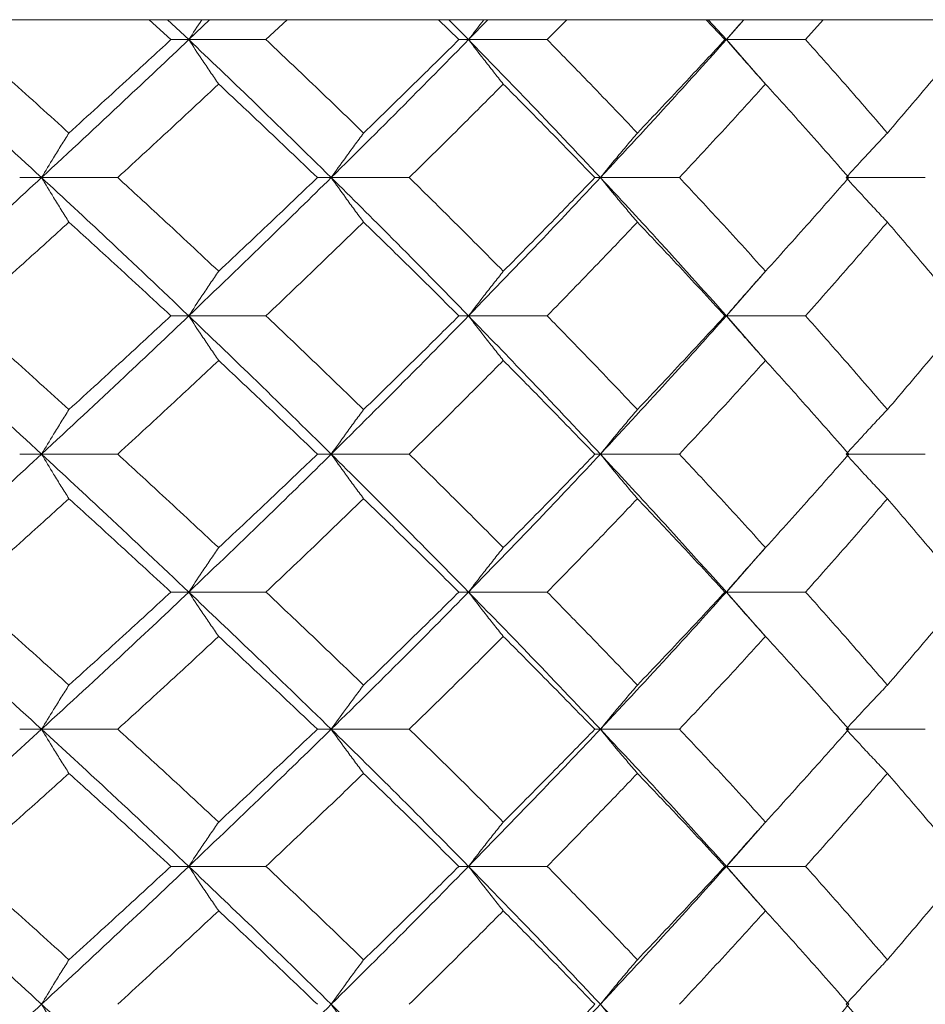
# Model space of a CAD drawing. Header units: inches. Extents: x -3.7 to 22.7, y -9.6 to 17.3.
# Tile 121 of 130: x 20.8 to 21.2, y -0.1 to 0.3. Entities that reach past the tile are written whole.
import ezdxf

# ---------------------------------------------------------------- set-up
doc = ezdxf.new("R2010")
doc.units = ezdxf.units.IN
doc.header["$MEASUREMENT"] = 0

msp = doc.modelspace()

# ---------------------------------------------------------------- linework, layer by layer
at = {"color": 7, "linetype": 'Continuous', "lineweight": 15}
for p, q in [((21.53654, 0.31728), (20.27456, 0.31728)), ((20.86603, 0.30846), (20.8564, 0.31728)), ((20.87392, 0.30846), (20.86453, 0.31728)), ((20.87392, 0.30846), (20.88315, 0.31728)), ((20.90808, 0.30846), (20.91739, 0.31728)), ((20.9934, 0.30846), (20.98442, 0.31728)), ((20.99768, 0.30846), (20.98893, 0.31728)), ((20.99768, 0.30846), (21.00624, 0.31728)), ((21.03248, 0.30846), (21.04109, 0.31728)), ((21.11109, 0.30846), (21.10285, 0.31728)), ((21.11171, 0.30846), (21.1037, 0.31728)), ((21.11171, 0.30846), (21.1195, 0.31728)), ((21.14677, 0.30846), (21.15459, 0.31728)), ((20.87392, 0.30846), (20.86603, 0.30846)), ((20.87392, 0.30846), (20.90808, 0.30846)), ((20.99768, 0.30846), (20.9934, 0.30846)), ((20.99768, 0.30846), (21.03248, 0.30846)), ((21.11171, 0.30846), (21.11109, 0.30846)), ((21.12892, 0.28898), (21.11171, 0.30846)), ((21.11171, 0.30846), (21.14677, 0.30846)), ((20.80882, 0.24751), (20.79914, 0.24751)), ((20.80882, 0.24751), (20.84251, 0.24751)), ((20.93694, 0.24751), (20.93084, 0.24751)), ((20.93694, 0.24751), (20.97146, 0.24751)), ((21.056, 0.24751), (21.05354, 0.24751)), ((21.056, 0.24751), (21.09097, 0.24751)), ((21.16469, 0.24751), (21.19972, 0.24751)), ((21.11171, 0.18638), (21.12888, 0.20596)), ((20.87392, 0.18638), (20.86603, 0.18638)), ((20.87392, 0.18638), (20.90808, 0.18638)), ((20.99768, 0.18638), (20.9934, 0.18638)), ((20.99768, 0.18638), (21.03248, 0.18638)), ((21.11171, 0.18638), (21.11109, 0.18638)), ((21.12892, 0.16681), (21.11171, 0.18638)), ((21.11171, 0.18638), (21.14677, 0.18638)), ((20.80882, 0.12526), (20.79914, 0.12526)), ((20.80882, 0.12526), (20.84251, 0.12526)), ((20.93694, 0.12526), (20.93084, 0.12526)), ((20.93694, 0.12526), (20.97146, 0.12526)), ((21.056, 0.12526), (21.05354, 0.12526)), ((21.056, 0.12526), (21.09097, 0.12526)), ((21.16469, 0.12526), (21.19972, 0.12526)), ((21.11171, 0.0643), (21.12887, 0.0838)), ((20.87392, 0.0643), (20.86603, 0.0643)), ((20.87392, 0.0643), (20.90808, 0.0643)), ((20.99768, 0.0643), (20.9934, 0.0643)), ((20.99768, 0.0643), (21.03248, 0.0643)), ((21.11171, 0.0643), (21.11109, 0.0643)), ((21.12892, 0.04487), (21.11171, 0.0643)), ((21.11171, 0.0643), (21.14677, 0.0643)), ((20.80882, 0.00368), (20.79914, 0.00368)), ((20.80882, 0.00368), (20.84251, 0.00368)), ((20.93694, 0.00368), (20.93084, 0.00368)), ((20.93694, 0.00368), (20.97146, 0.00368)), ((21.056, 0.00368), (21.05354, 0.00368)), ((21.056, 0.00368), (21.09097, 0.00368)), ((21.16469, 0.00368), (21.19972, 0.00368)), ((21.11171, -0.05694), (21.12888, -0.0375)), ((20.87392, -0.05694), (20.86603, -0.05694)), ((20.87392, -0.05694), (20.90808, -0.05694)), ((20.99768, -0.05694), (20.9934, -0.05694)), ((20.99768, -0.05694), (21.03248, -0.05694)), ((21.11171, -0.05694), (21.11109, -0.05694)), ((21.12892, -0.07642), (21.11171, -0.05694)), ((21.11171, -0.05694), (21.14677, -0.05694))]:
    msp.add_line(p, q, dxfattribs=at)
for points, knots in [([(20.8798, 0.31728), (20.87978, 0.31725), (20.8778, 0.31434), (20.87585, 0.31139), (20.87392, 0.30846)], [0, 0, 0, 0, 0.010766, 1, 1, 1, 1]), ([(21.00451, 0.31728), (21.00448, 0.31725), (21.00219, 0.31434), (20.99993, 0.31139), (20.99768, 0.30846)], [0, 0, 0, 0, 0.010766, 1, 1, 1, 1]), ([(21.11941, 0.31728), (21.11939, 0.31725), (21.1168, 0.31434), (21.11424, 0.31139), (21.11171, 0.30846)], [0, 0, 0, 0, 0.010766, 1, 1, 1, 1]), ([(20.80882, 0.24751), (20.79643, 0.2589), (20.77432, 0.27924), (20.75172, 0.29954), (20.74179, 0.30846)], [0, 0, 0, 0, 0.560458, 1, 1, 1, 1]), ([(20.82093, 0.26719), (20.8124, 0.27491), (20.79718, 0.28867), (20.78173, 0.30242), (20.77494, 0.30846)], [0, 0, 0, 0, 0.560339, 1, 1, 1, 1]), ([(20.80882, 0.24751), (20.82111, 0.2589), (20.84304, 0.27924), (20.86449, 0.29954), (20.87392, 0.30846)], [0, 0, 0, 0, 0.5604576, 1, 1, 1, 1]), ([(20.82093, 0.26719), (20.82941, 0.27491), (20.84455, 0.28867), (20.85947, 0.30242), (20.86603, 0.30846)], [0, 0, 0, 0, 0.560339, 1, 1, 1, 1]), ([(20.88716, 0.28883), (20.88592, 0.29063), (20.88344, 0.29424), (20.87902, 0.30077), (20.87586, 0.30554), (20.87392, 0.30846)], [0, 0, 0, 0, 0.2791678, 0.5583356, 1, 1, 1, 1]), ([(20.93694, 0.24751), (20.92532, 0.2589), (20.90459, 0.27924), (20.88329, 0.29954), (20.87392, 0.30846)], [0, 0, 0, 0, 0.560458, 1, 1, 1, 1]), ([(20.95127, 0.26719), (20.94328, 0.27491), (20.92901, 0.28867), (20.91447, 0.30242), (20.90808, 0.30846)], [0, 0, 0, 0, 0.560339, 1, 1, 1, 1]), ([(20.93694, 0.24751), (20.94844, 0.2589), (20.96896, 0.27924), (20.98891, 0.29954), (20.99768, 0.30846)], [0, 0, 0, 0, 0.560458, 1, 1, 1, 1]), ([(20.95127, 0.26719), (20.95921, 0.27491), (20.97338, 0.28867), (20.98728, 0.30242), (20.9934, 0.30846)], [0, 0, 0, 0, 0.560339, 1, 1, 1, 1]), ([(21.01307, 0.28883), (21.01163, 0.29063), (21.00874, 0.29424), (21.0036, 0.30077), (20.99993, 0.30554), (20.99768, 0.30846)], [0, 0, 0, 0, 0.279168, 0.558336, 1, 1, 1, 1]), ([(21.056, 0.24751), (21.04528, 0.2589), (21.02615, 0.27924), (21.00638, 0.29954), (20.99768, 0.30846)], [0, 0, 0, 0, 0.560458, 1, 1, 1, 1]), ([(21.07239, 0.26719), (21.06502, 0.27491), (21.05186, 0.28867), (21.0384, 0.30242), (21.03248, 0.30846)], [0, 0, 0, 0, 0.560339, 1, 1, 1, 1]), ([(21.056, 0.24751), (21.06658, 0.2589), (21.08546, 0.27924), (21.1037, 0.29954), (21.11171, 0.30846)], [0, 0, 0, 0, 0.560458, 1, 1, 1, 1]), ([(21.07239, 0.26719), (21.0797, 0.27491), (21.09274, 0.28867), (21.10549, 0.30242), (21.11109, 0.30846)], [0, 0, 0, 0, 0.560339, 1, 1, 1, 1]), ([(21.12907, 0.28883), (21.12745, 0.29063), (21.12419, 0.29424), (21.11839, 0.30077), (21.11425, 0.30554), (21.11171, 0.30846)], [0, 0, 0, 0, 0.279168, 0.558336, 1, 1, 1, 1]), ([(21.18296, 0.26719), (21.17629, 0.27491), (21.16439, 0.28867), (21.15215, 0.30242), (21.14677, 0.30846)], [0, 0, 0, 0, 0.560339, 1, 1, 1, 1]), ([(21.18296, 0.26719), (21.18956, 0.27491), (21.20134, 0.28867), (21.21278, 0.30242), (21.21781, 0.30846)], [0, 0, 0, 0, 0.560339, 1, 1, 1, 1]), ([(20.84251, 0.24751), (20.85091, 0.25523), (20.86591, 0.26901), (20.88067, 0.28278), (20.88716, 0.28883)], [0, 0, 0, 0, 0.560274, 1, 1, 1, 1]), ([(20.93084, 0.24751), (20.92275, 0.25523), (20.90832, 0.26901), (20.89363, 0.28278), (20.88716, 0.28883)], [0, 0, 0, 0, 0.560274, 1, 1, 1, 1]), ([(20.97146, 0.24751), (20.9793, 0.25523), (20.9933, 0.26901), (21.00703, 0.28278), (21.01307, 0.28883)], [0, 0, 0, 0, 0.560274, 1, 1, 1, 1]), ([(21.05354, 0.24751), (21.04606, 0.25523), (21.03271, 0.26901), (21.01907, 0.28278), (21.01307, 0.28883)], [0, 0, 0, 0, 0.560274, 1, 1, 1, 1]), ([(21.09097, 0.24751), (21.09817, 0.25523), (21.11102, 0.26901), (21.12356, 0.28278), (21.12907, 0.28883)], [0, 0, 0, 0, 0.5602736, 1, 1, 1, 1]), ([(21.1659, 0.24751), (21.15911, 0.25523), (21.147, 0.26901), (21.13455, 0.28278), (21.12907, 0.28883)], [0, 0, 0, 0, 0.560274, 1, 1, 1, 1]), ([(20.82093, 0.26719), (20.81979, 0.26539), (20.81752, 0.26178), (20.81348, 0.25523), (20.81059, 0.25044), (20.80882, 0.24751)], [0, 0, 0, 0, 0.27887, 0.557739, 1, 1, 1, 1]), ([(20.95127, 0.26719), (20.94993, 0.26539), (20.94724, 0.26178), (20.94245, 0.25523), (20.93904, 0.25044), (20.93694, 0.24751)], [0, 0, 0, 0, 0.27887, 0.557739, 1, 1, 1, 1]), ([(21.07239, 0.26719), (21.07085, 0.26539), (21.06778, 0.26178), (21.06231, 0.25523), (21.05839, 0.25044), (21.056, 0.24751)], [0, 0, 0, 0, 0.27887, 0.557739, 1, 1, 1, 1]), ([(21.18296, 0.26719), (21.18125, 0.26539), (21.17782, 0.26178), (21.17172, 0.25523), (21.16736, 0.25044), (21.16469, 0.24751)], [0, 0, 0, 0, 0.27887, 0.557739, 1, 1, 1, 1]), ([(20.74179, 0.18638), (20.75443, 0.1978), (20.77698, 0.21818), (20.79909, 0.23855), (20.80882, 0.24751)], [0, 0, 0, 0, 0.560155, 1, 1, 1, 1]), ([(20.82093, 0.2278), (20.81979, 0.22961), (20.81753, 0.23322), (20.81348, 0.23977), (20.81059, 0.24457), (20.80882, 0.24751)], [0, 0, 0, 0, 0.2787754, 0.5575509, 1, 1, 1, 1]), ([(20.87392, 0.18638), (20.8619, 0.1978), (20.84045, 0.21818), (20.81848, 0.23855), (20.80882, 0.24751)], [0, 0, 0, 0, 0.560155, 1, 1, 1, 1]), ([(20.88716, 0.2061), (20.87889, 0.21384), (20.86413, 0.22764), (20.84912, 0.24144), (20.84251, 0.24751)], [0, 0, 0, 0, 0.560136, 1, 1, 1, 1]), ([(20.87392, 0.18638), (20.88584, 0.1978), (20.9071, 0.21818), (20.92782, 0.23855), (20.93694, 0.24751)], [0, 0, 0, 0, 0.560155, 1, 1, 1, 1]), ([(20.88716, 0.2061), (20.89539, 0.21384), (20.91006, 0.22764), (20.92449, 0.24144), (20.93084, 0.24751)], [0, 0, 0, 0, 0.560136, 1, 1, 1, 1]), ([(20.95127, 0.2278), (20.94993, 0.22961), (20.94724, 0.23322), (20.94246, 0.23977), (20.93904, 0.24457), (20.93694, 0.24751)], [0, 0, 0, 0, 0.2787754, 0.5575509, 1, 1, 1, 1]), ([(20.99768, 0.18638), (20.9865, 0.1978), (20.96654, 0.21818), (20.94598, 0.23855), (20.93694, 0.24751)], [0, 0, 0, 0, 0.560155, 1, 1, 1, 1]), ([(21.01307, 0.2061), (21.00538, 0.21384), (20.99164, 0.22764), (20.97763, 0.24144), (20.97146, 0.24751)], [0, 0, 0, 0, 0.5601361, 1, 1, 1, 1]), ([(20.99768, 0.18638), (21.00874, 0.1978), (21.02847, 0.21818), (21.04759, 0.23855), (21.056, 0.24751)], [0, 0, 0, 0, 0.560155, 1, 1, 1, 1]), ([(21.01307, 0.2061), (21.0207, 0.21384), (21.03433, 0.22764), (21.04767, 0.24144), (21.05354, 0.24751)], [0, 0, 0, 0, 0.560136, 1, 1, 1, 1]), ([(21.07239, 0.2278), (21.07085, 0.22961), (21.06778, 0.23322), (21.06231, 0.23977), (21.0584, 0.24457), (21.056, 0.24751)], [0, 0, 0, 0, 0.2787754, 0.5575509, 1, 1, 1, 1]), ([(21.11171, 0.18638), (21.10149, 0.1978), (21.08324, 0.21818), (21.06432, 0.23855), (21.056, 0.24751)], [0, 0, 0, 0, 0.560155, 1, 1, 1, 1]), ([(21.12907, 0.2061), (21.12204, 0.21384), (21.1095, 0.22764), (21.09663, 0.24144), (21.09097, 0.24751)], [0, 0, 0, 0, 0.560136, 1, 1, 1, 1]), ([(21.12907, 0.2061), (21.13604, 0.21384), (21.14846, 0.22764), (21.16057, 0.24144), (21.1659, 0.24751)], [0, 0, 0, 0, 0.560136, 1, 1, 1, 1]), ([(21.18296, 0.2278), (21.18125, 0.22961), (21.17783, 0.23322), (21.17172, 0.23977), (21.16736, 0.24457), (21.16469, 0.24751)], [0, 0, 0, 0, 0.2787754, 0.5575509, 1, 1, 1, 1]), ([(20.77494, 0.18638), (20.78358, 0.19412), (20.79901, 0.20792), (20.81423, 0.22173), (20.82093, 0.2278)], [0, 0, 0, 0, 0.560071, 1, 1, 1, 1]), ([(20.86603, 0.18638), (20.85767, 0.19412), (20.84275, 0.20792), (20.8276, 0.22173), (20.82093, 0.2278)], [0, 0, 0, 0, 0.5600706, 1, 1, 1, 1]), ([(20.90808, 0.18638), (20.91621, 0.19412), (20.93073, 0.20792), (20.94499, 0.22173), (20.95127, 0.2278)], [0, 0, 0, 0, 0.560071, 1, 1, 1, 1]), ([(20.9934, 0.18638), (20.98561, 0.19412), (20.9717, 0.20792), (20.95751, 0.22173), (20.95127, 0.2278)], [0, 0, 0, 0, 0.560071, 1, 1, 1, 1]), ([(21.03248, 0.18638), (21.04001, 0.19412), (21.05345, 0.20792), (21.0666, 0.22173), (21.07239, 0.2278)], [0, 0, 0, 0, 0.560071, 1, 1, 1, 1]), ([(21.11109, 0.18638), (21.10395, 0.19412), (21.0912, 0.20792), (21.07814, 0.22173), (21.07239, 0.2278)], [0, 0, 0, 0, 0.5600706, 1, 1, 1, 1]), ([(21.14677, 0.18638), (21.15361, 0.19412), (21.16584, 0.20792), (21.17773, 0.22173), (21.18296, 0.2278)], [0, 0, 0, 0, 0.560071, 1, 1, 1, 1]), ([(21.21781, 0.18638), (21.2114, 0.19412), (21.19995, 0.20792), (21.18815, 0.22173), (21.18296, 0.2278)], [0, 0, 0, 0, 0.560071, 1, 1, 1, 1]), ([(20.88716, 0.2061), (20.88592, 0.2043), (20.88345, 0.20068), (20.87902, 0.19412), (20.87586, 0.18933), (20.87392, 0.18638)], [0, 0, 0, 0, 0.278676, 0.557352, 1, 1, 1, 1]), ([(21.01307, 0.2061), (21.01163, 0.2043), (21.00875, 0.20068), (21.00361, 0.19412), (20.99994, 0.18933), (20.99768, 0.18638)], [0, 0, 0, 0, 0.278676, 0.557352, 1, 1, 1, 1]), ([(21.12907, 0.2061), (21.12745, 0.2043), (21.1242, 0.20068), (21.1184, 0.19412), (21.11426, 0.18933), (21.11171, 0.18638)], [0, 0, 0, 0, 0.278676, 0.557352, 1, 1, 1, 1]), ([(20.80882, 0.12526), (20.79643, 0.13666), (20.7743, 0.15703), (20.75173, 0.17741), (20.74179, 0.18638)], [0, 0, 0, 0, 0.559853, 1, 1, 1, 1]), ([(20.82093, 0.14496), (20.8124, 0.15269), (20.79717, 0.1665), (20.78173, 0.18031), (20.77494, 0.18638)], [0, 0, 0, 0, 0.559933, 1, 1, 1, 1]), ([(20.80882, 0.12526), (20.8211, 0.13666), (20.84305, 0.15703), (20.86449, 0.17741), (20.87392, 0.18638)], [0, 0, 0, 0, 0.559853, 1, 1, 1, 1]), ([(20.82093, 0.14496), (20.82941, 0.15269), (20.84455, 0.1665), (20.85946, 0.18031), (20.86603, 0.18638)], [0, 0, 0, 0, 0.559933, 1, 1, 1, 1]), ([(20.88716, 0.16666), (20.88592, 0.16847), (20.88345, 0.17208), (20.87902, 0.17864), (20.87586, 0.18344), (20.87392, 0.18638)], [0, 0, 0, 0, 0.278676, 0.557352, 1, 1, 1, 1]), ([(20.93694, 0.12526), (20.92532, 0.13666), (20.90458, 0.15703), (20.88329, 0.17741), (20.87392, 0.18638)], [0, 0, 0, 0, 0.559853, 1, 1, 1, 1]), ([(20.95127, 0.14496), (20.94328, 0.15269), (20.929, 0.1665), (20.91448, 0.18031), (20.90808, 0.18638)], [0, 0, 0, 0, 0.559933, 1, 1, 1, 1]), ([(20.93694, 0.12526), (20.94843, 0.13666), (20.96897, 0.15703), (20.98891, 0.17741), (20.99768, 0.18638)], [0, 0, 0, 0, 0.5598527, 1, 1, 1, 1]), ([(20.95127, 0.14496), (20.95921, 0.15269), (20.97338, 0.1665), (20.98728, 0.18031), (20.9934, 0.18638)], [0, 0, 0, 0, 0.559933, 1, 1, 1, 1]), ([(21.01307, 0.16666), (21.01163, 0.16847), (21.00875, 0.17208), (21.00361, 0.17864), (20.99994, 0.18344), (20.99768, 0.18638)], [0, 0, 0, 0, 0.278676, 0.557352, 1, 1, 1, 1]), ([(21.056, 0.12526), (21.04528, 0.13666), (21.02614, 0.15703), (21.00638, 0.17741), (20.99768, 0.18638)], [0, 0, 0, 0, 0.559853, 1, 1, 1, 1]), ([(21.07239, 0.14496), (21.06502, 0.15269), (21.05186, 0.1665), (21.0384, 0.18031), (21.03248, 0.18638)], [0, 0, 0, 0, 0.559933, 1, 1, 1, 1]), ([(21.056, 0.12526), (21.06658, 0.13666), (21.08547, 0.15703), (21.10369, 0.17741), (21.11171, 0.18638)], [0, 0, 0, 0, 0.559853, 1, 1, 1, 1]), ([(21.07239, 0.14496), (21.0797, 0.15269), (21.09275, 0.1665), (21.10548, 0.18031), (21.11109, 0.18638)], [0, 0, 0, 0, 0.559933, 1, 1, 1, 1]), ([(21.12907, 0.16666), (21.12745, 0.16847), (21.1242, 0.17208), (21.1184, 0.17864), (21.11426, 0.18344), (21.11171, 0.18638)], [0, 0, 0, 0, 0.278676, 0.557352, 1, 1, 1, 1]), ([(21.18296, 0.14496), (21.1763, 0.15269), (21.16439, 0.1665), (21.15215, 0.18031), (21.14677, 0.18638)], [0, 0, 0, 0, 0.559933, 1, 1, 1, 1]), ([(21.18296, 0.14496), (21.18956, 0.15269), (21.20134, 0.1665), (21.21278, 0.18031), (21.21781, 0.18638)], [0, 0, 0, 0, 0.559933, 1, 1, 1, 1]), ([(20.84251, 0.12526), (20.85091, 0.13298), (20.86591, 0.14678), (20.88067, 0.16058), (20.88716, 0.16666)], [0, 0, 0, 0, 0.5598675, 1, 1, 1, 1]), ([(20.93084, 0.12526), (20.92275, 0.13298), (20.90831, 0.14678), (20.89363, 0.16058), (20.88716, 0.16666)], [0, 0, 0, 0, 0.559868, 1, 1, 1, 1]), ([(20.97146, 0.12526), (20.9793, 0.13298), (20.99331, 0.14678), (21.00703, 0.16058), (21.01307, 0.16666)], [0, 0, 0, 0, 0.559868, 1, 1, 1, 1]), ([(21.05354, 0.12526), (21.04606, 0.13298), (21.03271, 0.14678), (21.01907, 0.16058), (21.01307, 0.16666)], [0, 0, 0, 0, 0.5598675, 1, 1, 1, 1]), ([(21.09097, 0.12526), (21.09817, 0.13298), (21.11102, 0.14678), (21.12356, 0.16058), (21.12907, 0.16666)], [0, 0, 0, 0, 0.5598675, 1, 1, 1, 1]), ([(21.1659, 0.12526), (21.15911, 0.13298), (21.14699, 0.14678), (21.13455, 0.16058), (21.12907, 0.16666)], [0, 0, 0, 0, 0.559868, 1, 1, 1, 1]), ([(20.82093, 0.14496), (20.81979, 0.14316), (20.81753, 0.13954), (20.81348, 0.13299), (20.81059, 0.1282), (20.80882, 0.12526)], [0, 0, 0, 0, 0.278775, 0.557551, 1, 1, 1, 1]), ([(20.95127, 0.14496), (20.94993, 0.14316), (20.94724, 0.13954), (20.94246, 0.13299), (20.93904, 0.1282), (20.93694, 0.12526)], [0, 0, 0, 0, 0.278775, 0.557551, 1, 1, 1, 1]), ([(21.07239, 0.14496), (21.07085, 0.14316), (21.06778, 0.13954), (21.06231, 0.13299), (21.0584, 0.1282), (21.056, 0.12526)], [0, 0, 0, 0, 0.278775, 0.557551, 1, 1, 1, 1]), ([(21.18296, 0.14496), (21.18125, 0.14316), (21.17783, 0.13954), (21.17172, 0.13299), (21.16736, 0.1282), (21.16469, 0.12526)], [0, 0, 0, 0, 0.278775, 0.557551, 1, 1, 1, 1]), ([(20.74179, 0.0643), (20.75442, 0.07566), (20.777, 0.09596), (20.79909, 0.1163), (20.80882, 0.12526)], [0, 0, 0, 0, 0.55955, 1, 1, 1, 1]), ([(20.82093, 0.10557), (20.81979, 0.10738), (20.81752, 0.11099), (20.81348, 0.11753), (20.81059, 0.12232), (20.80882, 0.12526)], [0, 0, 0, 0, 0.27887, 0.557739, 1, 1, 1, 1]), ([(20.87392, 0.0643), (20.86191, 0.07566), (20.84043, 0.09596), (20.81848, 0.1163), (20.80882, 0.12526)], [0, 0, 0, 0, 0.55955, 1, 1, 1, 1]), ([(20.88716, 0.08394), (20.87889, 0.09164), (20.86412, 0.10541), (20.84912, 0.11919), (20.84251, 0.12526)], [0, 0, 0, 0, 0.55973, 1, 1, 1, 1]), ([(20.87392, 0.0643), (20.88583, 0.07566), (20.90711, 0.09596), (20.92782, 0.1163), (20.93694, 0.12526)], [0, 0, 0, 0, 0.55955, 1, 1, 1, 1]), ([(20.88716, 0.08394), (20.89538, 0.09164), (20.91007, 0.10541), (20.92449, 0.11919), (20.93084, 0.12526)], [0, 0, 0, 0, 0.55973, 1, 1, 1, 1]), ([(20.95127, 0.10557), (20.94993, 0.10738), (20.94724, 0.11099), (20.94245, 0.11753), (20.93904, 0.12232), (20.93694, 0.12526)], [0, 0, 0, 0, 0.2788696, 0.5577393, 1, 1, 1, 1]), ([(20.99768, 0.0643), (20.9865, 0.07566), (20.96653, 0.09596), (20.94599, 0.1163), (20.93694, 0.12526)], [0, 0, 0, 0, 0.5595503, 1, 1, 1, 1]), ([(21.01307, 0.08394), (21.00538, 0.09164), (20.99164, 0.10541), (20.97763, 0.11919), (20.97146, 0.12526)], [0, 0, 0, 0, 0.55973, 1, 1, 1, 1]), ([(20.99768, 0.0643), (21.00874, 0.07566), (21.02849, 0.09596), (21.04758, 0.1163), (21.056, 0.12526)], [0, 0, 0, 0, 0.55955, 1, 1, 1, 1]), ([(21.01307, 0.08394), (21.0207, 0.09164), (21.03433, 0.10541), (21.04767, 0.11919), (21.05354, 0.12526)], [0, 0, 0, 0, 0.55973, 1, 1, 1, 1]), ([(21.07239, 0.10557), (21.07085, 0.10738), (21.06778, 0.11099), (21.06231, 0.11753), (21.05839, 0.12232), (21.056, 0.12526)], [0, 0, 0, 0, 0.2788696, 0.5577393, 1, 1, 1, 1]), ([(21.11171, 0.0643), (21.10149, 0.07566), (21.08323, 0.09596), (21.06432, 0.1163), (21.056, 0.12526)], [0, 0, 0, 0, 0.55955, 1, 1, 1, 1]), ([(21.12907, 0.08394), (21.12205, 0.09164), (21.10949, 0.10541), (21.09663, 0.11919), (21.09097, 0.12526)], [0, 0, 0, 0, 0.55973, 1, 1, 1, 1]), ([(21.12907, 0.08394), (21.13603, 0.09164), (21.14847, 0.10541), (21.16057, 0.11919), (21.1659, 0.12526)], [0, 0, 0, 0, 0.55973, 1, 1, 1, 1]), ([(21.18296, 0.10557), (21.18125, 0.10738), (21.17782, 0.11099), (21.17172, 0.11753), (21.16736, 0.12232), (21.16469, 0.12526)], [0, 0, 0, 0, 0.27887, 0.557739, 1, 1, 1, 1]), ([(20.77494, 0.0643), (20.78358, 0.072), (20.79902, 0.08574), (20.81423, 0.09951), (20.82093, 0.10557)], [0, 0, 0, 0, 0.559665, 1, 1, 1, 1]), ([(20.86603, 0.0643), (20.85767, 0.072), (20.84274, 0.08574), (20.8276, 0.09951), (20.82093, 0.10557)], [0, 0, 0, 0, 0.559665, 1, 1, 1, 1]), ([(20.90808, 0.0643), (20.91621, 0.072), (20.93074, 0.08574), (20.94499, 0.09951), (20.95127, 0.10557)], [0, 0, 0, 0, 0.559665, 1, 1, 1, 1]), ([(20.9934, 0.0643), (20.98561, 0.072), (20.97169, 0.08574), (20.95751, 0.09951), (20.95127, 0.10557)], [0, 0, 0, 0, 0.559665, 1, 1, 1, 1]), ([(21.03248, 0.0643), (21.04001, 0.072), (21.05346, 0.08574), (21.0666, 0.09951), (21.07239, 0.10557)], [0, 0, 0, 0, 0.559665, 1, 1, 1, 1]), ([(21.11109, 0.0643), (21.10395, 0.072), (21.09119, 0.08574), (21.07814, 0.09951), (21.07239, 0.10557)], [0, 0, 0, 0, 0.559665, 1, 1, 1, 1]), ([(21.14677, 0.0643), (21.15361, 0.072), (21.16584, 0.08574), (21.17773, 0.09951), (21.18296, 0.10557)], [0, 0, 0, 0, 0.559665, 1, 1, 1, 1]), ([(21.21781, 0.0643), (21.2114, 0.072), (21.19994, 0.08574), (21.18815, 0.09951), (21.18296, 0.10557)], [0, 0, 0, 0, 0.559665, 1, 1, 1, 1]), ([(20.88716, 0.08394), (20.88592, 0.08213), (20.88344, 0.07852), (20.87902, 0.072), (20.87586, 0.06723), (20.87392, 0.0643)], [0, 0, 0, 0, 0.279168, 0.558336, 1, 1, 1, 1]), ([(21.01307, 0.08394), (21.01163, 0.08213), (21.00874, 0.07852), (21.0036, 0.072), (20.99993, 0.06723), (20.99768, 0.0643)], [0, 0, 0, 0, 0.279168, 0.558336, 1, 1, 1, 1]), ([(21.12907, 0.08394), (21.12745, 0.08213), (21.12419, 0.07852), (21.11839, 0.072), (21.11425, 0.06723), (21.11171, 0.0643)], [0, 0, 0, 0, 0.279168, 0.558336, 1, 1, 1, 1]), ([(20.80882, 0.00368), (20.79643, 0.01497), (20.77429, 0.03514), (20.75173, 0.05538), (20.74179, 0.0643)], [0, 0, 0, 0, 0.559248, 1, 1, 1, 1]), ([(20.82093, 0.02319), (20.8124, 0.03085), (20.79717, 0.04454), (20.78174, 0.05826), (20.77494, 0.0643)], [0, 0, 0, 0, 0.559527, 1, 1, 1, 1]), ([(20.80882, 0.00368), (20.8211, 0.01497), (20.84307, 0.03514), (20.86448, 0.05538), (20.87392, 0.0643)], [0, 0, 0, 0, 0.5592483, 1, 1, 1, 1]), ([(20.82093, 0.02319), (20.82941, 0.03085), (20.84456, 0.04454), (20.85946, 0.05826), (20.86603, 0.0643)], [0, 0, 0, 0, 0.559527, 1, 1, 1, 1]), ([(20.88716, 0.04471), (20.88592, 0.04651), (20.88344, 0.05011), (20.87901, 0.05662), (20.87586, 0.06139), (20.87392, 0.0643)], [0, 0, 0, 0, 0.279356, 0.558712, 1, 1, 1, 1]), ([(20.93694, 0.00368), (20.92533, 0.01497), (20.90456, 0.03514), (20.8833, 0.05538), (20.87392, 0.0643)], [0, 0, 0, 0, 0.5592483, 1, 1, 1, 1]), ([(20.95127, 0.02319), (20.94328, 0.03085), (20.929, 0.04454), (20.91448, 0.05826), (20.90808, 0.0643)], [0, 0, 0, 0, 0.559527, 1, 1, 1, 1]), ([(20.93694, 0.00368), (20.94843, 0.01497), (20.96898, 0.03514), (20.9889, 0.05538), (20.99768, 0.0643)], [0, 0, 0, 0, 0.559248, 1, 1, 1, 1]), ([(20.95127, 0.02319), (20.9592, 0.03085), (20.97339, 0.04454), (20.98728, 0.05826), (20.9934, 0.0643)], [0, 0, 0, 0, 0.559527, 1, 1, 1, 1]), ([(21.01307, 0.04471), (21.01162, 0.04651), (21.00873, 0.05011), (21.0036, 0.05662), (20.99993, 0.06139), (20.99768, 0.0643)], [0, 0, 0, 0, 0.279356, 0.5587121, 1, 1, 1, 1]), ([(21.056, 0.00368), (21.04528, 0.01497), (21.02613, 0.03514), (21.00639, 0.05538), (20.99768, 0.0643)], [0, 0, 0, 0, 0.559248, 1, 1, 1, 1]), ([(21.07239, 0.02319), (21.06502, 0.03085), (21.05185, 0.04454), (21.0384, 0.05826), (21.03248, 0.0643)], [0, 0, 0, 0, 0.5595273, 1, 1, 1, 1]), ([(21.056, 0.00368), (21.06657, 0.01497), (21.08548, 0.03514), (21.10369, 0.05538), (21.11171, 0.0643)], [0, 0, 0, 0, 0.559248, 1, 1, 1, 1]), ([(21.07239, 0.02319), (21.0797, 0.03085), (21.09275, 0.04454), (21.10548, 0.05826), (21.11109, 0.0643)], [0, 0, 0, 0, 0.559527, 1, 1, 1, 1]), ([(21.12907, 0.04471), (21.12744, 0.04651), (21.12418, 0.05011), (21.11839, 0.05662), (21.11425, 0.06139), (21.11171, 0.0643)], [0, 0, 0, 0, 0.279356, 0.5587121, 1, 1, 1, 1]), ([(21.18296, 0.02319), (21.1763, 0.03085), (21.16438, 0.04454), (21.15215, 0.05826), (21.14677, 0.0643)], [0, 0, 0, 0, 0.559527, 1, 1, 1, 1]), ([(21.18296, 0.02319), (21.18956, 0.03085), (21.20135, 0.04454), (21.21277, 0.05826), (21.21781, 0.0643)], [0, 0, 0, 0, 0.559527, 1, 1, 1, 1]), ([(20.84251, 0.00368), (20.85091, 0.01132), (20.86592, 0.02498), (20.88067, 0.03867), (20.88716, 0.04471)], [0, 0, 0, 0, 0.559462, 1, 1, 1, 1]), ([(20.93084, 0.00368), (20.92275, 0.01132), (20.90831, 0.02498), (20.89363, 0.03867), (20.88716, 0.04471)], [0, 0, 0, 0, 0.559462, 1, 1, 1, 1]), ([(20.97146, 0.00368), (20.9793, 0.01132), (20.99331, 0.02498), (21.00703, 0.03867), (21.01307, 0.04471)], [0, 0, 0, 0, 0.559462, 1, 1, 1, 1]), ([(21.05354, 0.00368), (21.04606, 0.01132), (21.0327, 0.02498), (21.01907, 0.03867), (21.01307, 0.04471)], [0, 0, 0, 0, 0.559462, 1, 1, 1, 1]), ([(21.09097, 0.00368), (21.09816, 0.01132), (21.11103, 0.02498), (21.12355, 0.03867), (21.12907, 0.04471)], [0, 0, 0, 0, 0.559462, 1, 1, 1, 1]), ([(21.1659, 0.00368), (21.15911, 0.01132), (21.14699, 0.02498), (21.13455, 0.03867), (21.12907, 0.04471)], [0, 0, 0, 0, 0.559462, 1, 1, 1, 1]), ([(20.82093, 0.02319), (20.81979, 0.02139), (20.81751, 0.0178), (20.81347, 0.01131), (20.81058, 0.00658), (20.80882, 0.00368)], [0, 0, 0, 0, 0.279852, 0.559705, 1, 1, 1, 1]), ([(20.95127, 0.02319), (20.94992, 0.02139), (20.94723, 0.0178), (20.94244, 0.01131), (20.93903, 0.00658), (20.93694, 0.00368)], [0, 0, 0, 0, 0.279852, 0.559705, 1, 1, 1, 1]), ([(21.07239, 0.02319), (21.07085, 0.02139), (21.06777, 0.0178), (21.06229, 0.01131), (21.05839, 0.00658), (21.056, 0.00368)], [0, 0, 0, 0, 0.2798524, 0.5597049, 1, 1, 1, 1]), ([(21.18296, 0.02319), (21.18125, 0.02139), (21.17781, 0.0178), (21.17171, 0.01131), (21.16735, 0.00658), (21.16469, 0.00368)], [0, 0, 0, 0, 0.279852, 0.559705, 1, 1, 1, 1]), ([(20.74179, -0.05694), (20.75443, -0.04559), (20.77697, -0.02535), (20.7991, -0.00518), (20.80882, 0.00368)], [0, 0, 0, 0, 0.5607593, 1, 1, 1, 1]), ([(20.82093, -0.01582), (20.81979, -0.01403), (20.81751, -0.01043), (20.81347, -0.00395), (20.81058, 0.00079), (20.80882, 0.00368)], [0, 0, 0, 0, 0.279852, 0.559705, 1, 1, 1, 1]), ([(20.87392, -0.05694), (20.8619, -0.04559), (20.84046, -0.02535), (20.81847, -0.00518), (20.80882, 0.00368)], [0, 0, 0, 0, 0.560759, 1, 1, 1, 1]), ([(20.88716, -0.03734), (20.87889, -0.02967), (20.86413, -0.01598), (20.84911, -0.00232), (20.84251, 0.00368)], [0, 0, 0, 0, 0.560541, 1, 1, 1, 1]), ([(20.87392, -0.05694), (20.88584, -0.04559), (20.90708, -0.02535), (20.92783, -0.00518), (20.93694, 0.00368)], [0, 0, 0, 0, 0.560759, 1, 1, 1, 1]), ([(20.88716, -0.03734), (20.89539, -0.02967), (20.91006, -0.01598), (20.92449, -0.00232), (20.93084, 0.00368)], [0, 0, 0, 0, 0.560541, 1, 1, 1, 1]), ([(20.95127, -0.01582), (20.94992, -0.01403), (20.94723, -0.01043), (20.94244, -0.00395), (20.93903, 0.00079), (20.93694, 0.00368)], [0, 0, 0, 0, 0.279852, 0.559705, 1, 1, 1, 1]), ([(20.99768, -0.05694), (20.9865, -0.04559), (20.96655, -0.02535), (20.94598, -0.00518), (20.93694, 0.00368)], [0, 0, 0, 0, 0.560759, 1, 1, 1, 1]), ([(21.01307, -0.03734), (21.00537, -0.02967), (20.99165, -0.01598), (20.97762, -0.00232), (20.97146, 0.00368)], [0, 0, 0, 0, 0.560541, 1, 1, 1, 1]), ([(20.99768, -0.05694), (21.00874, -0.04559), (21.02846, -0.02535), (21.04759, -0.00518), (21.056, 0.00368)], [0, 0, 0, 0, 0.560759, 1, 1, 1, 1]), ([(21.01307, -0.03734), (21.0207, -0.02967), (21.03432, -0.01598), (21.04767, -0.00232), (21.05354, 0.00368)], [0, 0, 0, 0, 0.560541, 1, 1, 1, 1]), ([(21.07239, -0.01582), (21.07085, -0.01403), (21.06777, -0.01043), (21.06229, -0.00395), (21.05839, 0.00079), (21.056, 0.00368)], [0, 0, 0, 0, 0.279852, 0.559705, 1, 1, 1, 1]), ([(21.11171, -0.05694), (21.10149, -0.04559), (21.08325, -0.02535), (21.06431, -0.00518), (21.056, 0.00368)], [0, 0, 0, 0, 0.560759, 1, 1, 1, 1]), ([(21.12907, -0.03734), (21.12204, -0.02967), (21.1095, -0.01598), (21.09663, -0.00232), (21.09097, 0.00368)], [0, 0, 0, 0, 0.5605414, 1, 1, 1, 1]), ([(21.12907, -0.03734), (21.13604, -0.02967), (21.14846, -0.01598), (21.16057, -0.00232), (21.1659, 0.00368)], [0, 0, 0, 0, 0.560541, 1, 1, 1, 1]), ([(21.18296, -0.01582), (21.18125, -0.01403), (21.17781, -0.01043), (21.17171, -0.00395), (21.16735, 0.00079), (21.16469, 0.00368)], [0, 0, 0, 0, 0.279852, 0.559705, 1, 1, 1, 1]), ([(20.77494, -0.05694), (20.78358, -0.04925), (20.79901, -0.03553), (20.81424, -0.02184), (20.82093, -0.01582)], [0, 0, 0, 0, 0.5604762, 1, 1, 1, 1]), ([(20.86603, -0.05694), (20.85767, -0.04925), (20.84275, -0.03553), (20.82759, -0.02184), (20.82093, -0.01582)], [0, 0, 0, 0, 0.560476, 1, 1, 1, 1]), ([(20.90808, -0.05694), (20.91622, -0.04925), (20.93073, -0.03553), (20.945, -0.02184), (20.95127, -0.01582)], [0, 0, 0, 0, 0.5604762, 1, 1, 1, 1]), ([(20.9934, -0.05694), (20.9856, -0.04925), (20.9717, -0.03553), (20.95751, -0.02184), (20.95127, -0.01582)], [0, 0, 0, 0, 0.560476, 1, 1, 1, 1]), ([(21.03248, -0.05694), (21.04001, -0.04925), (21.05345, -0.03553), (21.06661, -0.02184), (21.07239, -0.01582)], [0, 0, 0, 0, 0.5604762, 1, 1, 1, 1]), ([(21.11109, -0.05694), (21.10395, -0.04925), (21.0912, -0.03553), (21.07813, -0.02184), (21.07239, -0.01582)], [0, 0, 0, 0, 0.560476, 1, 1, 1, 1]), ([(21.14677, -0.05694), (21.15362, -0.04925), (21.16583, -0.03553), (21.17773, -0.02184), (21.18296, -0.01582)], [0, 0, 0, 0, 0.5604762, 1, 1, 1, 1]), ([(21.21781, -0.05694), (21.21139, -0.04925), (21.19995, -0.03553), (21.18815, -0.02184), (21.18296, -0.01582)], [0, 0, 0, 0, 0.560476, 1, 1, 1, 1]), ([(20.88716, -0.03734), (20.88592, -0.03914), (20.88344, -0.04274), (20.87901, -0.04926), (20.87586, -0.05402), (20.87392, -0.05694)], [0, 0, 0, 0, 0.279356, 0.558712, 1, 1, 1, 1]), ([(21.01307, -0.03734), (21.01162, -0.03914), (21.00873, -0.04274), (21.0036, -0.04926), (20.99993, -0.05402), (20.99768, -0.05694)], [0, 0, 0, 0, 0.279356, 0.558712, 1, 1, 1, 1]), ([(21.12907, -0.03734), (21.12744, -0.03914), (21.12418, -0.04274), (21.11839, -0.04926), (21.11425, -0.05402), (21.11171, -0.05694)], [0, 0, 0, 0, 0.279356, 0.5587121, 1, 1, 1, 1]), ([(20.80882, -0.11789), (20.79643, -0.1065), (20.77432, -0.08616), (20.75172, -0.06586), (20.74179, -0.05694)], [0, 0, 0, 0, 0.5604576, 1, 1, 1, 1]), ([(20.82093, -0.09821), (20.8124, -0.09049), (20.79718, -0.07673), (20.78173, -0.06298), (20.77494, -0.05694)], [0, 0, 0, 0, 0.560339, 1, 1, 1, 1]), ([(20.80882, -0.11789), (20.82111, -0.1065), (20.84304, -0.08616), (20.86449, -0.06586), (20.87392, -0.05694)], [0, 0, 0, 0, 0.560458, 1, 1, 1, 1]), ([(20.82093, -0.09821), (20.82941, -0.09049), (20.84455, -0.07673), (20.85947, -0.06298), (20.86603, -0.05694)], [0, 0, 0, 0, 0.560339, 1, 1, 1, 1]), ([(20.88716, -0.07657), (20.88592, -0.07477), (20.88344, -0.07116), (20.87902, -0.06463), (20.87586, -0.05986), (20.87392, -0.05694)], [0, 0, 0, 0, 0.279168, 0.558336, 1, 1, 1, 1]), ([(20.93694, -0.11789), (20.92532, -0.1065), (20.90459, -0.08616), (20.88329, -0.06586), (20.87392, -0.05694)], [0, 0, 0, 0, 0.560458, 1, 1, 1, 1]), ([(20.95127, -0.09821), (20.94328, -0.09049), (20.92901, -0.07673), (20.91447, -0.06298), (20.90808, -0.05694)], [0, 0, 0, 0, 0.560339, 1, 1, 1, 1]), ([(20.93694, -0.11789), (20.94844, -0.1065), (20.96896, -0.08616), (20.98891, -0.06586), (20.99768, -0.05694)], [0, 0, 0, 0, 0.560458, 1, 1, 1, 1]), ([(20.95127, -0.09821), (20.95921, -0.09049), (20.97338, -0.07673), (20.98728, -0.06298), (20.9934, -0.05694)], [0, 0, 0, 0, 0.560339, 1, 1, 1, 1]), ([(21.01307, -0.07657), (21.01163, -0.07477), (21.00874, -0.07116), (21.0036, -0.06463), (20.99993, -0.05986), (20.99768, -0.05694)], [0, 0, 0, 0, 0.279168, 0.558336, 1, 1, 1, 1]), ([(21.056, -0.11789), (21.04528, -0.1065), (21.02615, -0.08616), (21.00638, -0.06586), (20.99768, -0.05694)], [0, 0, 0, 0, 0.560458, 1, 1, 1, 1]), ([(21.07239, -0.09821), (21.06502, -0.09049), (21.05186, -0.07673), (21.0384, -0.06298), (21.03248, -0.05694)], [0, 0, 0, 0, 0.560339, 1, 1, 1, 1]), ([(21.056, -0.11789), (21.06658, -0.1065), (21.08546, -0.08616), (21.1037, -0.06586), (21.11171, -0.05694)], [0, 0, 0, 0, 0.560458, 1, 1, 1, 1]), ([(21.07239, -0.09821), (21.0797, -0.09049), (21.09274, -0.07673), (21.10549, -0.06298), (21.11109, -0.05694)], [0, 0, 0, 0, 0.560339, 1, 1, 1, 1]), ([(21.12907, -0.07657), (21.12745, -0.07477), (21.12419, -0.07116), (21.11839, -0.06463), (21.11425, -0.05986), (21.11171, -0.05694)], [0, 0, 0, 0, 0.279168, 0.558336, 1, 1, 1, 1]), ([(21.18296, -0.09821), (21.17629, -0.09049), (21.16439, -0.07673), (21.15215, -0.06298), (21.14677, -0.05694)], [0, 0, 0, 0, 0.560339, 1, 1, 1, 1]), ([(21.18296, -0.09821), (21.18956, -0.09049), (21.20134, -0.07673), (21.21278, -0.06298), (21.21781, -0.05694)], [0, 0, 0, 0, 0.560339, 1, 1, 1, 1]), ([(20.84251, -0.11789), (20.85091, -0.11017), (20.86591, -0.09639), (20.88067, -0.08262), (20.88716, -0.07657)], [0, 0, 0, 0, 0.560274, 1, 1, 1, 1]), ([(20.93084, -0.11789), (20.92275, -0.11017), (20.90832, -0.09639), (20.89363, -0.08262), (20.88716, -0.07657)], [0, 0, 0, 0, 0.560274, 1, 1, 1, 1]), ([(20.97146, -0.11789), (20.9793, -0.11017), (20.9933, -0.09639), (21.00703, -0.08262), (21.01307, -0.07657)], [0, 0, 0, 0, 0.560274, 1, 1, 1, 1]), ([(21.05354, -0.11789), (21.04606, -0.11017), (21.03271, -0.09639), (21.01907, -0.08262), (21.01307, -0.07657)], [0, 0, 0, 0, 0.560274, 1, 1, 1, 1]), ([(21.09097, -0.11789), (21.09817, -0.11017), (21.11102, -0.09639), (21.12356, -0.08262), (21.12907, -0.07657)], [0, 0, 0, 0, 0.560274, 1, 1, 1, 1]), ([(21.1659, -0.11789), (21.15911, -0.11017), (21.147, -0.09639), (21.13455, -0.08262), (21.12907, -0.07657)], [0, 0, 0, 0, 0.560274, 1, 1, 1, 1]), ([(20.82093, -0.09821), (20.81979, -0.10001), (20.81752, -0.10362), (20.81348, -0.11017), (20.81059, -0.11496), (20.80882, -0.11789)], [0, 0, 0, 0, 0.2788696, 0.5577393, 1, 1, 1, 1]), ([(20.95127, -0.09821), (20.94993, -0.10001), (20.94724, -0.10362), (20.94245, -0.11017), (20.93904, -0.11496), (20.93694, -0.11789)], [0, 0, 0, 0, 0.2788696, 0.5577393, 1, 1, 1, 1]), ([(21.07239, -0.09821), (21.07085, -0.10001), (21.06778, -0.10362), (21.06231, -0.11017), (21.05839, -0.11496), (21.056, -0.11789)], [0, 0, 0, 0, 0.2788696, 0.5577393, 1, 1, 1, 1]), ([(21.18296, -0.09821), (21.18125, -0.10001), (21.17782, -0.10362), (21.17172, -0.11017), (21.16736, -0.11496), (21.16469, -0.11789)], [0, 0, 0, 0, 0.2788696, 0.5577393, 1, 1, 1, 1]), ([(20.74179, -0.17902), (20.75443, -0.1676), (20.77698, -0.14722), (20.79909, -0.12685), (20.80882, -0.11789)], [0, 0, 0, 0, 0.560155, 1, 1, 1, 1]), ([(20.82093, -0.1376), (20.81979, -0.13579), (20.81753, -0.13218), (20.81348, -0.12563), (20.81059, -0.12083), (20.80882, -0.11789)], [0, 0, 0, 0, 0.2787754, 0.5575509, 1, 1, 1, 1]), ([(20.87392, -0.17902), (20.8619, -0.1676), (20.84045, -0.14722), (20.81848, -0.12685), (20.80882, -0.11789)], [0, 0, 0, 0, 0.560155, 1, 1, 1, 1]), ([(20.87392, -0.17902), (20.88584, -0.1676), (20.9071, -0.14722), (20.92782, -0.12685), (20.93694, -0.11789)], [0, 0, 0, 0, 0.560155, 1, 1, 1, 1]), ([(20.95127, -0.1376), (20.94993, -0.13579), (20.94724, -0.13218), (20.94246, -0.12563), (20.93904, -0.12083), (20.93694, -0.11789)], [0, 0, 0, 0, 0.278775, 0.557551, 1, 1, 1, 1]), ([(20.99768, -0.17902), (20.9865, -0.1676), (20.96654, -0.14722), (20.94598, -0.12685), (20.93694, -0.11789)], [0, 0, 0, 0, 0.560155, 1, 1, 1, 1]), ([(20.99768, -0.17902), (21.00874, -0.1676), (21.02847, -0.14722), (21.04759, -0.12685), (21.056, -0.11789)], [0, 0, 0, 0, 0.5601553, 1, 1, 1, 1]), ([(21.01307, -0.1593), (21.0207, -0.15156), (21.03433, -0.13776), (21.04767, -0.12396), (21.05354, -0.11789)], [0, 0, 0, 0, 0.560136, 1, 1, 1, 1]), ([(21.07239, -0.1376), (21.07085, -0.13579), (21.06778, -0.13218), (21.06231, -0.12563), (21.0584, -0.12083), (21.056, -0.11789)], [0, 0, 0, 0, 0.278775, 0.557551, 1, 1, 1, 1]), ([(21.11171, -0.17902), (21.10149, -0.1676), (21.08324, -0.14722), (21.06432, -0.12685), (21.056, -0.11789)], [0, 0, 0, 0, 0.560155, 1, 1, 1, 1]), ([(21.12907, -0.1593), (21.13604, -0.15156), (21.14846, -0.13776), (21.16057, -0.12396), (21.1659, -0.11789)], [0, 0, 0, 0, 0.560136, 1, 1, 1, 1]), ([(21.18296, -0.1376), (21.18125, -0.13579), (21.17783, -0.13218), (21.17172, -0.12563), (21.16736, -0.12083), (21.16469, -0.11789)], [0, 0, 0, 0, 0.278775, 0.557551, 1, 1, 1, 1])]:
    msp.add_open_spline(points, degree=3, knots=knots, dxfattribs=at)

doc.saveas('drawing.dxf')
